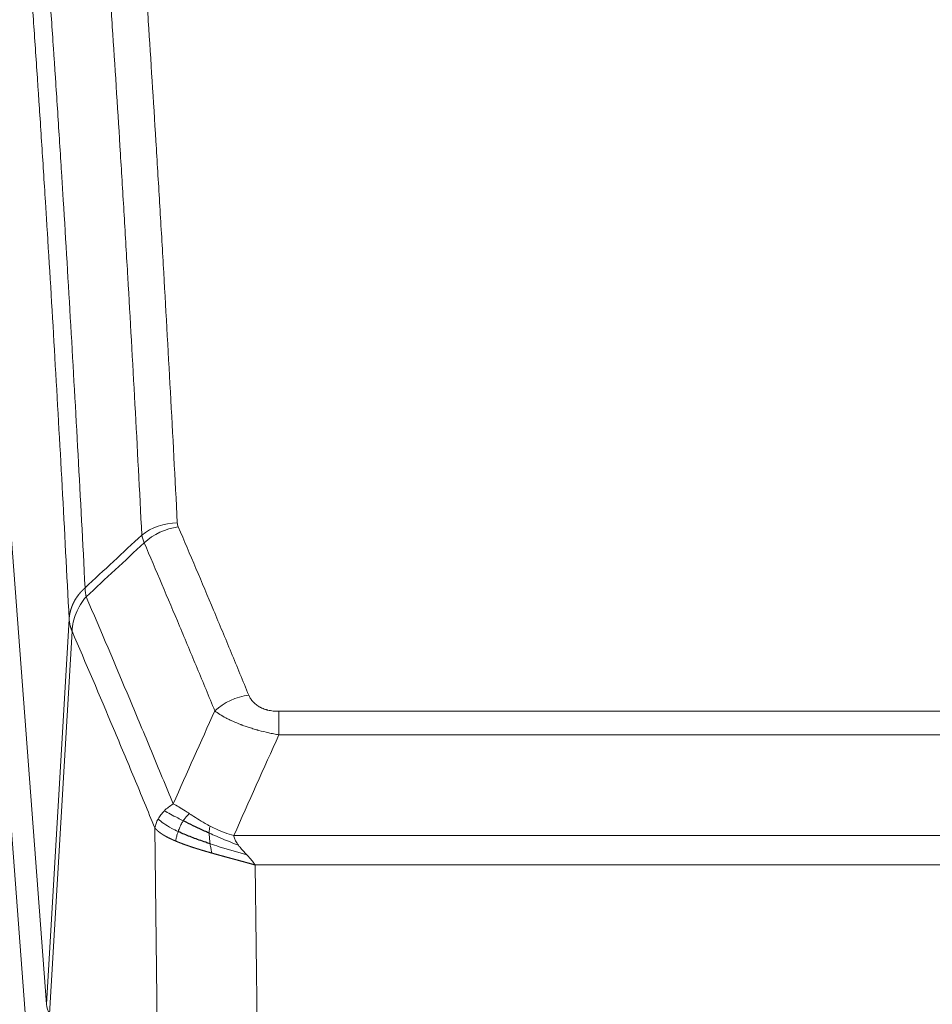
# Model space of a CAD drawing. Header units: inches. Extents: x 0 to 23760, y -13 to 16800.
# Tile 172 of 209: x 16882 to 17059, y 14148 to 14339. Entities that reach past the tile are written whole.
import ezdxf

# ---------------------------------------------------------------- set-up
doc = ezdxf.new("R2010")
doc.units = ezdxf.units.IN
doc.layers.add('254', color=7, linetype='Continuous', true_color=0xffffff)

msp = doc.modelspace()

# ---------------------------------------------------------------- linework, layer by layer
at = {"layer": '254', "color": 110, "linetype": 'Continuous', "lineweight": 13}
for p, q in [((16873.953, 14320.661), (16887.02, 14147.888)), ((16869.961, 14317.235), (16883.028, 14144.462)), ((16887.02, 14147.888), (16891.396, 14222.565)), ((16891.952, 14220.231), (16887.601, 14145.979)), ((16932.046, 14204.684), (17137.388, 14204.684)), ((16932.046, 14200.12), (16932.046, 14204.684)), ((17137.388, 14200.12), (16932.046, 14200.12)), ((16908.953, 14106.436), (16907.995, 14182.086)), ((16923.314, 14180.641), (17146.12, 14180.641)), ((17142.007, 14174.897), (16927.427, 14174.897)), ((16927.427, 14174.897), (16928.395, 14098.401))]:
    msp.add_line(p, q, dxfattribs=at)
for centre, major_axis, ratio, start_param, end_param in [((16912.35, 14232.936), (-9.987, -0.512), 0.8285973, 4.6699673, 5.4273767), ((16912.537, 14232.144), (-9.188, -3.948), 0.8056434, 4.3791539, 5.1247913), ((16926.199, 14199.682), (-9.245, -3.812), 0.7933159, 4.3962573, 5.1392153), ((16907.046, 14148.4), (20.038, 0.241), 0.4621297, 3.1708089, 3.3799603)]:
    msp.add_ellipse(centre, major_axis=major_axis, ratio=ratio, start_param=start_param, end_param=end_param, dxfattribs=at)
for points, knots in [([(16900.392, 14423.877), (16900.949, 14417.257), (16902.05, 14403.767), (16903.657, 14382.782), (16904.7, 14368.293), (16905.47, 14357.238), (16905.853, 14351.664), (16906.231, 14346.02), (16906.482, 14342.241), (16906.607, 14340.344), (16907.231, 14330.82), (16907.722, 14323.078), (16908.448, 14311.283), (16908.687, 14307.321), (16909.163, 14299.339), (16909.399, 14295.317), (16910.101, 14283.164), (16911.022, 14266.722), (16911.912, 14249.804), (16912.35, 14241.225)], [0, 0, 0, 0, 0.125, 0.25, 0.375, 0.375, 0.4375, 0.46875, 0.46875, 0.5, 0.5, 0.625, 0.625, 0.6875, 0.6875, 0.75, 0.75, 0.875, 1, 1, 1, 1]), ([(16905.482, 14238.849), (16905.044, 14247.417), (16904.153, 14264.316), (16903.231, 14280.739), (16902.528, 14292.877), (16902.291, 14296.894), (16901.815, 14304.867), (16901.575, 14308.824), (16900.849, 14320.605), (16900.357, 14328.338), (16899.732, 14337.851), (16899.607, 14339.746), (16899.355, 14343.52), (16898.977, 14349.158), (16898.594, 14354.726), (16897.822, 14365.767), (16896.778, 14380.24), (16895.168, 14401.2), (16894.066, 14414.675), (16893.508, 14421.287)], [0, 0, 0, 0, 0.125, 0.25, 0.25, 0.3125, 0.3125, 0.375, 0.375, 0.5, 0.5, 0.53125, 0.53125, 0.5625, 0.625, 0.625, 0.75, 0.875, 1, 1, 1, 1]), ([(16882.256, 14413.867), (16882.828, 14407.176), (16883.955, 14393.533), (16885.601, 14372.292), (16886.667, 14357.613), (16887.455, 14346.409), (16887.847, 14340.759), (16888.298, 14334.081), (16888.491, 14331.202), (16888.619, 14329.278), (16888.682, 14328.314), (16889.001, 14323.484), (16889.381, 14317.64), (16889.819, 14310.74), (16890.005, 14307.765), (16890.13, 14305.778), (16890.191, 14304.782), (16890.748, 14295.804), (16891.72, 14279.597), (16893.131, 14254.544), (16894.039, 14237.348), (16894.486, 14228.627)], [0, 0, 0, 0, 0.125, 0.25, 0.375, 0.375, 0.4375, 0.46875, 0.484375, 0.484375, 0.5, 0.5, 0.5625, 0.59375, 0.609375, 0.609375, 0.625, 0.625, 0.75, 0.875, 1, 1, 1, 1]), ([(16891.396, 14222.565), (16890.951, 14231.259), (16890.046, 14248.401), (16888.639, 14273.375), (16887.669, 14289.533), (16887.114, 14298.483), (16887.052, 14299.476), (16886.928, 14301.457), (16886.742, 14304.423), (16886.306, 14311.302), (16885.927, 14317.128), (16885.609, 14321.944), (16885.546, 14322.905), (16885.418, 14324.823), (16885.226, 14327.694), (16884.776, 14334.352), (16884.386, 14339.985), (16883.599, 14351.156), (16882.536, 14365.793), (16880.895, 14386.974), (16879.771, 14400.578), (16879.201, 14407.251)], [0, 0, 0, 0, 0.125, 0.25, 0.375, 0.375, 0.390625, 0.390625, 0.40625, 0.4375, 0.5, 0.5, 0.515625, 0.515625, 0.53125, 0.5625, 0.625, 0.625, 0.75, 0.875, 1, 1, 1, 1]), ([(16912.537, 14240.43), (16912.481, 14240.561), (16912.438, 14240.692), (16912.376, 14240.957), (16912.357, 14241.091), (16912.35, 14241.225)], [0, 0, 0, 0, 0.5, 0.5, 1, 1, 1, 1]), ([(16912.537, 14240.43), (16914.823, 14235.089), (16917.104, 14229.703), (16920.52, 14221.555), (16921.657, 14218.827), (16923.929, 14213.349), (16925.065, 14210.599), (16926.199, 14207.838)], [0, 0, 0, 0, 0.5, 0.5, 0.75, 0.75, 1, 1, 1, 1]), ([(16919.619, 14204.78), (16918.483, 14207.539), (16917.347, 14210.287), (16915.071, 14215.759), (16913.933, 14218.484), (16910.513, 14226.625), (16908.229, 14232.007), (16905.941, 14237.343)], [0, 0, 0, 0, 0.25, 0.25, 0.5, 0.5, 1, 1, 1, 1]), ([(16891.396, 14222.565), (16891.397, 14222.58), (16891.399, 14222.61), (16891.402, 14222.654), (16891.405, 14222.699), (16891.409, 14222.744), (16891.413, 14222.789), (16891.417, 14222.834), (16891.421, 14222.878), (16891.426, 14222.923), (16891.43, 14222.968), (16891.436, 14223.013), (16891.441, 14223.057), (16891.446, 14223.102), (16891.452, 14223.147), (16891.458, 14223.191), (16891.465, 14223.236), (16891.471, 14223.28), (16891.478, 14223.325), (16891.485, 14223.369), (16891.493, 14223.414), (16891.5, 14223.458), (16891.508, 14223.503), (16891.516, 14223.547), (16891.525, 14223.592), (16891.533, 14223.636), (16891.542, 14223.68), (16891.551, 14223.725), (16891.561, 14223.769), (16891.57, 14223.813), (16891.58, 14223.857), (16891.59, 14223.901), (16891.601, 14223.945), (16891.611, 14223.989), (16891.622, 14224.033), (16891.633, 14224.077), (16891.645, 14224.121), (16891.656, 14224.165), (16891.668, 14224.209), (16891.68, 14224.252), (16891.693, 14224.296), (16891.705, 14224.34), (16891.718, 14224.383), (16891.731, 14224.427), (16891.745, 14224.47), (16891.758, 14224.514), (16891.772, 14224.557), (16891.786, 14224.6), (16891.8, 14224.644), (16891.815, 14224.687), (16891.83, 14224.73), (16891.845, 14224.773), (16891.86, 14224.816), (16891.876, 14224.859), (16891.892, 14224.902), (16891.908, 14224.945), (16891.924, 14224.987), (16891.94, 14225.03), (16891.957, 14225.073), (16891.974, 14225.115), (16891.991, 14225.158), (16892.009, 14225.2), (16892.027, 14225.242), (16892.045, 14225.285), (16892.063, 14225.327), (16892.081, 14225.369), (16892.1, 14225.411), (16892.119, 14225.453), (16892.138, 14225.495), (16892.157, 14225.537), (16892.177, 14225.578), (16892.197, 14225.62), (16892.217, 14225.662), (16892.237, 14225.703), (16892.258, 14225.744), (16892.278, 14225.786), (16892.305, 14225.839), (16892.339, 14225.904), (16892.38, 14225.981), (16892.422, 14226.057), (16892.464, 14226.133), (16892.507, 14226.209), (16892.551, 14226.285), (16892.596, 14226.36), (16892.642, 14226.435), (16892.688, 14226.51), (16892.735, 14226.584), (16892.783, 14226.658), (16892.832, 14226.731), (16892.881, 14226.805), (16892.931, 14226.877), (16892.982, 14226.95), (16893.034, 14227.022), (16893.087, 14227.094), (16893.14, 14227.165), (16893.194, 14227.236), (16893.248, 14227.307), (16893.304, 14227.377), (16893.36, 14227.447), (16893.416, 14227.516), (16893.474, 14227.585), (16893.532, 14227.653), (16893.591, 14227.722), (16893.651, 14227.789), (16893.711, 14227.856), (16893.772, 14227.923), (16893.833, 14227.989), (16893.896, 14228.055), (16893.959, 14228.121), (16894.022, 14228.186), (16894.087, 14228.25), (16894.151, 14228.314), (16894.217, 14228.378), (16894.283, 14228.441), (16894.35, 14228.503), (16894.417, 14228.565), (16894.463, 14228.606), (16894.486, 14228.627)], [0, 0, 0, 0, 0.0066687, 0.0133374, 0.0200061, 0.0266746, 0.0333432, 0.0400116, 0.0466801, 0.0533484, 0.0600168, 0.066685, 0.0733532, 0.0800214, 0.0866895, 0.0933575, 0.1000255, 0.1066935, 0.1133614, 0.1200292, 0.126697, 0.1333647, 0.1400324, 0.1467001, 0.1533676, 0.1600352, 0.1667026, 0.1733701, 0.1800374, 0.1867047, 0.193372, 0.2000392, 0.2067064, 0.2133735, 0.2200405, 0.2267075, 0.2333745, 0.2400414, 0.2467082, 0.253375, 0.2600418, 0.2667085, 0.2733751, 0.2800417, 0.2867082, 0.2933747, 0.3000412, 0.3067075, 0.3133739, 0.3200401, 0.3267064, 0.3333725, 0.3400387, 0.3467047, 0.3533708, 0.3600367, 0.3667026, 0.3733685, 0.3800343, 0.3867001, 0.3933658, 0.4000315, 0.4066971, 0.4133626, 0.4200281, 0.4266936, 0.433359, 0.4400243, 0.4466896, 0.4533549, 0.4600201, 0.4666852, 0.4733503, 0.4800154, 0.4866804, 0.4933453, 0.5000102, 0.5125098, 0.5250093, 0.5375088, 0.5500082, 0.5625077, 0.5750071, 0.5875066, 0.600006, 0.6125054, 0.6250049, 0.6375043, 0.6500037, 0.6625032, 0.6750026, 0.6875021, 0.7000016, 0.7125011, 0.7250006, 0.7375001, 0.7499997, 0.7624993, 0.7749989, 0.7874985, 0.7999982, 0.812498, 0.8249977, 0.8374975, 0.8499974, 0.8624973, 0.8749972, 0.8874972, 0.8999973, 0.9124974, 0.9249976, 0.9374978, 0.9499981, 0.9624985, 0.9749989, 0.9874994, 1, 1, 1, 1]), ([(16894.698, 14226.889), (16894.623, 14227.183), (16894.58, 14227.486), (16894.522, 14228.076), (16894.506, 14228.363), (16894.486, 14228.627)], [0, 0, 0, 0, 0.5, 0.5, 1, 1, 1, 1]), ([(16891.952, 14220.231), (16891.974, 14220.814), (16892.051, 14221.402), (16892.315, 14222.569), (16892.501, 14223.148), (16892.972, 14224.279), (16893.258, 14224.832), (16893.916, 14225.896), (16894.289, 14226.406), (16894.698, 14226.889)], [0, 0, 0, 0, 0.25, 0.25, 0.5, 0.5, 0.75, 0.75, 1, 1, 1, 1]), ([(16894.698, 14226.889), (16897.52, 14220.334), (16900.335, 14213.71), (16904.549, 14203.671), (16905.952, 14200.307), (16908.754, 14193.545), (16910.154, 14190.147), (16911.551, 14186.732)], [0, 0, 0, 0, 0.5, 0.5, 0.75, 0.75, 1, 1, 1, 1]), ([(16891.952, 14220.231), (16891.947, 14220.244), (16891.937, 14220.269), (16891.922, 14220.307), (16891.907, 14220.346), (16891.892, 14220.385), (16891.876, 14220.425), (16891.861, 14220.466), (16891.846, 14220.507), (16891.83, 14220.549), (16891.815, 14220.592), (16891.799, 14220.635), (16891.784, 14220.679), (16891.769, 14220.723), (16891.753, 14220.768), (16891.738, 14220.814), (16891.723, 14220.86), (16891.708, 14220.907), (16891.693, 14220.954), (16891.678, 14221.002), (16891.664, 14221.051), (16891.649, 14221.1), (16891.635, 14221.15), (16891.621, 14221.201), (16891.607, 14221.252), (16891.594, 14221.304), (16891.58, 14221.356), (16891.56, 14221.44), (16891.534, 14221.553), (16891.505, 14221.69), (16891.482, 14221.817), (16891.462, 14221.934), (16891.446, 14222.041), (16891.434, 14222.138), (16891.424, 14222.226), (16891.416, 14222.303), (16891.41, 14222.37), (16891.405, 14222.427), (16891.402, 14222.474), (16891.399, 14222.51), (16891.398, 14222.537), (16891.397, 14222.554), (16891.396, 14222.562), (16891.396, 14222.565)], [0, 0, 0, 0, 0.0155037, 0.0313049, 0.0474035, 0.0637997, 0.0804935, 0.097485, 0.1147743, 0.1323613, 0.1502462, 0.1684289, 0.1869096, 0.2056883, 0.224765, 0.2441397, 0.2638126, 0.2837835, 0.3040527, 0.32462, 0.3454856, 0.3666494, 0.3881116, 0.409872, 0.4319308, 0.454288, 0.4769435, 0.4998975, 0.5635611, 0.6228928, 0.6778927, 0.7285606, 0.7748966, 0.8169007, 0.8545729, 0.8879131, 0.9169214, 0.9415977, 0.9619421, 0.9779545, 0.989635, 0.9969835, 1, 1, 1, 1]), ([(16907.995, 14182.086), (16906.664, 14185.327), (16905.332, 14188.553), (16902.664, 14194.973), (16901.329, 14198.167), (16897.318, 14207.703), (16894.638, 14213.998), (16891.952, 14220.231)], [0, 0, 0, 0, 0.25, 0.25, 0.5, 0.5, 1, 1, 1, 1]), ([(16932.046, 14204.684), (16931.863, 14204.684), (16931.681, 14204.688), (16931.317, 14204.707), (16931.137, 14204.721), (16930.782, 14204.759), (16930.606, 14204.783), (16930.259, 14204.842), (16930.088, 14204.876), (16929.878, 14204.926), (16929.836, 14204.937), (16929.752, 14204.958), (16929.627, 14204.991), (16929.506, 14205.027), (16929.267, 14205.101), (16928.959, 14205.21), (16928.672, 14205.338), (16928.499, 14205.423), (16928.465, 14205.44), (16928.397, 14205.475), (16928.363, 14205.493), (16928.263, 14205.547), (16928.198, 14205.584), (16928.009, 14205.697), (16927.889, 14205.776), (16927.663, 14205.938), (16927.556, 14206.022), (16927.353, 14206.195), (16927.257, 14206.284), (16927.144, 14206.398), (16927.122, 14206.421), (16927.078, 14206.467), (16927.056, 14206.49), (16926.993, 14206.56), (16926.952, 14206.607), (16926.833, 14206.749), (16926.759, 14206.844), (16926.622, 14207.038), (16926.559, 14207.136), (16926.382, 14207.432), (16926.283, 14207.633), (16926.199, 14207.838)], [0, 0, 0, 0, 0.0625, 0.0625, 0.125, 0.125, 0.1875, 0.1875, 0.25, 0.25, 0.265625, 0.265625, 0.28125, 0.3125, 0.3125, 0.375, 0.4375, 0.4375, 0.453125, 0.453125, 0.46875, 0.46875, 0.5, 0.5, 0.5625, 0.5625, 0.625, 0.625, 0.6875, 0.6875, 0.703125, 0.703125, 0.71875, 0.71875, 0.75, 0.75, 0.8125, 0.8125, 0.875, 0.875, 1, 1, 1, 1]), ([(16932.046, 14200.12), (16931.711, 14200.181), (16931.378, 14200.244), (16930.715, 14200.378), (16930.386, 14200.447), (16929.411, 14200.665), (16928.773, 14200.821), (16928.07, 14201.01), (16927.992, 14201.031), (16927.837, 14201.073), (16927.759, 14201.095), (16927.528, 14201.16), (16927.375, 14201.204), (16926.92, 14201.338), (16926.325, 14201.52), (16925.753, 14201.712), (16925.331, 14201.859), (16925.123, 14201.933), (16924.917, 14202.009), (16924.781, 14202.06), (16924.713, 14202.085), (16924.108, 14202.316), (16923.6, 14202.526), (16922.881, 14202.85), (16922.648, 14202.959), (16922.31, 14203.125), (16922.199, 14203.18), (16921.98, 14203.292), (16921.873, 14203.348), (16921.345, 14203.63), (16920.957, 14203.858), (16920.242, 14204.316), (16919.916, 14204.548), (16919.619, 14204.78)], [0, 0, 0, 0, 0.0625, 0.0625, 0.125, 0.125, 0.25, 0.25, 0.265625, 0.265625, 0.28125, 0.28125, 0.3125, 0.3125, 0.375, 0.4375, 0.4375, 0.46875, 0.484375, 0.484375, 0.5, 0.5, 0.625, 0.625, 0.6875, 0.6875, 0.71875, 0.71875, 0.75, 0.75, 0.875, 0.875, 1, 1, 1, 1]), ([(16909.844, 14185.388), (16910.09, 14185.632), (16910.357, 14185.867), (16910.927, 14186.317), (16911.231, 14186.531), (16911.551, 14186.732)], [0, 0, 0, 0, 0.5, 0.5, 1, 1, 1, 1]), ([(16914.727, 14184.837), (16914.428, 14185.031), (16914.138, 14185.219), (16913.011, 14185.939), (16912.245, 14186.405), (16911.551, 14186.732)], [0, 0, 0, 0, 0.25, 0.25, 1, 1, 1, 1]), ([(16908.634, 14183.8), (16908.79, 14184.075), (16908.97, 14184.346), (16909.375, 14184.877), (16909.599, 14185.137), (16909.844, 14185.388)], [0, 0, 0, 0, 0.5, 0.5, 1, 1, 1, 1]), ([(16913.503, 14183.457), (16913.131, 14183.644), (16912.774, 14183.827), (16911.414, 14184.533), (16910.543, 14185.005), (16909.844, 14185.388)], [0, 0, 0, 0, 0.25, 0.25, 1, 1, 1, 1]), ([(16913.503, 14183.457), (16913.601, 14183.612), (16913.703, 14183.76), (16913.96, 14184.104), (16914.117, 14184.288), (16914.428, 14184.603), (16914.581, 14184.735), (16914.727, 14184.837)], [0, 0, 0, 0, 0.25, 0.25, 0.625, 0.625, 1, 1, 1, 1]), ([(16918.696, 14182.429), (16918.516, 14182.525), (16918.337, 14182.623), (16917.63, 14183.017), (16917.116, 14183.324), (16916.122, 14183.938), (16915.642, 14184.245), (16915.028, 14184.642), (16914.876, 14184.74), (16914.727, 14184.837)], [0, 0, 0, 0, 0.125, 0.125, 0.5, 0.5, 0.875, 0.875, 1, 1, 1, 1]), ([(16907.995, 14182.086), (16908.052, 14182.372), (16908.134, 14182.66), (16908.348, 14183.232), (16908.479, 14183.518), (16908.634, 14183.8)], [0, 0, 0, 0, 0.5, 0.5, 1, 1, 1, 1]), ([(16912.517, 14181.384), (16912.082, 14181.588), (16911.672, 14181.792), (16910.142, 14182.607), (16909.246, 14183.216), (16908.634, 14183.8)], [0, 0, 0, 0, 0.25, 0.25, 1, 1, 1, 1]), ([(16912.517, 14181.384), (16912.548, 14181.472), (16912.58, 14181.561), (16912.714, 14181.918), (16912.827, 14182.189), (16913.077, 14182.717), (16913.213, 14182.975), (16913.405, 14183.3), (16913.453, 14183.379), (16913.503, 14183.457)], [0, 0, 0, 0, 0.125, 0.125, 0.5, 0.5, 0.875, 0.875, 1, 1, 1, 1]), ([(16912.027, 14179.538), (16912.015, 14179.543), (16911.992, 14179.553), (16911.957, 14179.568), (16911.921, 14179.583), (16911.886, 14179.598), (16911.849, 14179.614), (16911.813, 14179.629), (16911.776, 14179.645), (16911.739, 14179.662), (16911.701, 14179.678), (16911.663, 14179.695), (16911.624, 14179.712), (16911.586, 14179.729), (16911.546, 14179.746), (16911.507, 14179.764), (16911.467, 14179.782), (16911.427, 14179.8), (16911.387, 14179.818), (16911.346, 14179.836), (16911.305, 14179.855), (16911.264, 14179.874), (16911.222, 14179.893), (16911.18, 14179.913), (16911.138, 14179.933), (16911.095, 14179.953), (16911.053, 14179.973), (16911.01, 14179.993), (16910.967, 14180.014), (16910.923, 14180.035), (16910.88, 14180.056), (16910.836, 14180.077), (16910.792, 14180.099), (16910.747, 14180.121), (16910.703, 14180.143), (16910.658, 14180.166), (16910.613, 14180.188), (16910.569, 14180.211), (16910.523, 14180.234), (16910.478, 14180.258), (16910.433, 14180.282), (16910.387, 14180.306), (16910.342, 14180.33), (16910.296, 14180.354), (16910.25, 14180.379), (16910.204, 14180.404), (16910.158, 14180.429), (16910.112, 14180.455), (16910.066, 14180.481), (16910.02, 14180.507), (16909.973, 14180.533), (16909.927, 14180.559), (16909.881, 14180.586), (16909.835, 14180.613), (16909.788, 14180.641), (16909.742, 14180.669), (16909.696, 14180.697), (16909.65, 14180.725), (16909.604, 14180.753), (16909.558, 14180.782), (16909.512, 14180.811), (16909.466, 14180.84), (16909.42, 14180.87), (16909.375, 14180.9), (16909.329, 14180.93), (16909.284, 14180.96), (16909.239, 14180.991), (16909.194, 14181.022), (16909.149, 14181.054), (16909.105, 14181.085), (16909.06, 14181.117), (16909.016, 14181.149), (16908.972, 14181.182), (16908.928, 14181.214), (16908.885, 14181.247), (16908.842, 14181.281), (16908.799, 14181.314), (16908.757, 14181.348), (16908.714, 14181.382), (16908.673, 14181.417), (16908.631, 14181.451), (16908.59, 14181.486), (16908.549, 14181.522), (16908.509, 14181.557), (16908.469, 14181.593), (16908.429, 14181.629), (16908.39, 14181.666), (16908.352, 14181.703), (16908.314, 14181.74), (16908.276, 14181.777), (16908.239, 14181.815), (16908.202, 14181.853), (16908.166, 14181.891), (16908.131, 14181.929), (16908.096, 14181.968), (16908.062, 14182.007), (16908.028, 14182.047), (16908.006, 14182.073), (16907.995, 14182.086)], [0, 0, 0, 0, 0.0060657, 0.012223, 0.0184718, 0.0248123, 0.0312443, 0.0377679, 0.0443831, 0.0510899, 0.0578883, 0.0647782, 0.0717598, 0.0788329, 0.0859977, 0.093254, 0.1006019, 0.1080414, 0.1155725, 0.1231952, 0.1309095, 0.1387154, 0.1466129, 0.1546019, 0.1626826, 0.1708549, 0.1791188, 0.1874742, 0.1959213, 0.20446, 0.2130903, 0.2218121, 0.2306256, 0.2395307, 0.2485274, 0.2576156, 0.2667955, 0.276067, 0.2854301, 0.2948848, 0.3044311, 0.314069, 0.3237985, 0.3336196, 0.3435324, 0.3535367, 0.3636326, 0.3738202, 0.3840993, 0.3944701, 0.4049324, 0.4154864, 0.426132, 0.4368691, 0.4476979, 0.4586183, 0.4696303, 0.480734, 0.4919292, 0.503216, 0.5145945, 0.5260645, 0.5376262, 0.5492795, 0.5610244, 0.5728609, 0.584789, 0.5968087, 0.60892, 0.621123, 0.6334175, 0.6458037, 0.6582815, 0.6708509, 0.6835119, 0.6962645, 0.7091087, 0.7220445, 0.735072, 0.748191, 0.7614017, 0.774704, 0.7880979, 0.8015834, 0.8151605, 0.8288293, 0.8425896, 0.8564416, 0.8703852, 0.8844204, 0.8985472, 0.9127656, 0.9270756, 0.9414773, 0.9559705, 0.9705554, 0.9852319, 1, 1, 1, 1]), ([(16912.027, 14179.538), (16912.062, 14179.719), (16912.105, 14179.924), (16912.21, 14180.37), (16912.273, 14180.611), (16912.399, 14181.033), (16912.455, 14181.207), (16912.517, 14181.384)], [0, 0, 0, 0, 0.375, 0.375, 0.75, 0.75, 1, 1, 1, 1]), ([(16918.546, 14181.06), (16918.544, 14181.215), (16918.546, 14181.363), (16918.559, 14181.706), (16918.575, 14181.89), (16918.624, 14182.202), (16918.656, 14182.331), (16918.696, 14182.429)], [0, 0, 0, 0, 0.25, 0.25, 0.625, 0.625, 1, 1, 1, 1]), ([(16924.185, 14178.742), (16922.774, 14179.264), (16921.338, 14179.847), (16919.467, 14180.652), (16919.004, 14180.856), (16918.546, 14181.06)], [0, 0, 0, 0, 0.75, 0.75, 1, 1, 1, 1]), ([(16918.715, 14179), (16918.703, 14179.087), (16918.691, 14179.174), (16918.646, 14179.527), (16918.617, 14179.796), (16918.574, 14180.321), (16918.559, 14180.579), (16918.549, 14180.903), (16918.547, 14180.982), (16918.546, 14181.06)], [0, 0, 0, 0, 0.125, 0.125, 0.5, 0.5, 0.875, 0.875, 1, 1, 1, 1]), ([(16923.314, 14180.641), (16922.094, 14180.906), (16920.918, 14181.349), (16919.424, 14182.052), (16919.057, 14182.237), (16918.696, 14182.429)], [0, 0, 0, 0, 0.75, 0.75, 1, 1, 1, 1]), ([(16919.029, 14177.206), (16919.007, 14177.213), (16918.963, 14177.225), (16918.898, 14177.244), (16918.832, 14177.263), (16918.766, 14177.281), (16918.699, 14177.3), (16918.633, 14177.319), (16918.567, 14177.338), (16918.501, 14177.357), (16918.434, 14177.376), (16918.368, 14177.396), (16918.302, 14177.415), (16918.235, 14177.434), (16918.169, 14177.453), (16918.102, 14177.473), (16918.035, 14177.492), (16917.969, 14177.511), (16917.902, 14177.531), (16917.835, 14177.55), (16917.768, 14177.57), (16917.701, 14177.59), (16917.635, 14177.609), (16917.568, 14177.629), (16917.501, 14177.649), (16917.434, 14177.669), (16917.367, 14177.689), (16917.3, 14177.709), (16917.233, 14177.729), (16917.166, 14177.749), (16917.099, 14177.769), (16917.032, 14177.789), (16916.965, 14177.809), (16916.897, 14177.83), (16916.83, 14177.85), (16916.763, 14177.87), (16916.696, 14177.891), (16916.629, 14177.912), (16916.562, 14177.932), (16916.495, 14177.953), (16916.428, 14177.974), (16916.361, 14177.994), (16916.294, 14178.015), (16916.226, 14178.036), (16916.159, 14178.057), (16916.092, 14178.078), (16916.025, 14178.099), (16915.958, 14178.12), (16915.891, 14178.142), (16915.825, 14178.163), (16915.758, 14178.184), (16915.691, 14178.206), (16915.624, 14178.227), (16915.557, 14178.249), (16915.49, 14178.27), (16915.424, 14178.292), (16915.357, 14178.314), (16915.29, 14178.335), (16915.224, 14178.357), (16915.157, 14178.379), (16915.091, 14178.401), (16915.025, 14178.423), (16914.958, 14178.445), (16914.892, 14178.467), (16914.826, 14178.49), (16914.76, 14178.512), (16914.694, 14178.534), (16914.628, 14178.557), (16914.562, 14178.579), (16914.496, 14178.602), (16914.43, 14178.625), (16914.365, 14178.647), (16914.299, 14178.67), (16914.234, 14178.693), (16914.168, 14178.716), (16914.103, 14178.739), (16914.038, 14178.762), (16913.973, 14178.785), (16913.908, 14178.808), (16913.843, 14178.832), (16913.779, 14178.855), (16913.714, 14178.878), (16913.65, 14178.902), (16913.585, 14178.926), (16913.521, 14178.949), (16913.457, 14178.973), (16913.393, 14178.997), (16913.329, 14179.02), (16913.266, 14179.044), (16913.202, 14179.068), (16913.139, 14179.092), (16913.075, 14179.117), (16913.012, 14179.141), (16912.949, 14179.165), (16912.887, 14179.189), (16912.824, 14179.214), (16912.762, 14179.238), (16912.699, 14179.263), (16912.637, 14179.288), (16912.575, 14179.312), (16912.514, 14179.337), (16912.452, 14179.362), (16912.391, 14179.387), (16912.33, 14179.412), (16912.269, 14179.437), (16912.208, 14179.462), (16912.147, 14179.487), (16912.087, 14179.513), (16912.047, 14179.53), (16912.027, 14179.538)], [0, 0, 0, 0, 0.0082024, 0.0164263, 0.0246716, 0.0329384, 0.0412265, 0.0495362, 0.0578672, 0.0662198, 0.0745938, 0.0829892, 0.0914062, 0.0998446, 0.1083045, 0.1167859, 0.1252887, 0.1338131, 0.1423589, 0.1509263, 0.1595151, 0.1681255, 0.1767574, 0.1854108, 0.1940858, 0.2027822, 0.2115002, 0.2202398, 0.2290008, 0.2377835, 0.2465876, 0.2554134, 0.2642606, 0.2731295, 0.2820199, 0.2909319, 0.2998654, 0.3088206, 0.3177973, 0.3267956, 0.3358154, 0.3448569, 0.35392, 0.3630047, 0.3721109, 0.3812388, 0.3903883, 0.3995594, 0.4087522, 0.4179665, 0.4272025, 0.4364601, 0.4457393, 0.4550402, 0.4643627, 0.4737069, 0.4830727, 0.4924601, 0.5018692, 0.5113, 0.5207524, 0.5302265, 0.5397222, 0.5492397, 0.5587788, 0.5683395, 0.577922, 0.5875261, 0.5971519, 0.6067994, 0.6164686, 0.6261595, 0.6358721, 0.6456064, 0.6553624, 0.6651401, 0.6749395, 0.6847606, 0.6946034, 0.704468, 0.7143542, 0.7242622, 0.734192, 0.7441434, 0.7541166, 0.7641115, 0.7741282, 0.7841666, 0.7942268, 0.8043087, 0.8144123, 0.8245377, 0.8346848, 0.8448538, 0.8550444, 0.8652568, 0.875491, 0.885747, 0.8960247, 0.9063242, 0.9166455, 0.9269886, 0.9373534, 0.9477401, 0.9581485, 0.9685787, 0.9790306, 0.9895044, 1, 1, 1, 1]), ([(16919.029, 14177.206), (16918.996, 14177.378), (16918.957, 14177.574), (16918.875, 14178.006), (16918.832, 14178.241), (16918.765, 14178.654), (16918.739, 14178.825), (16918.715, 14179)], [0, 0, 0, 0, 0.375, 0.375, 0.75, 0.75, 1, 1, 1, 1]), ([(16925.856, 14176.845), (16924.084, 14177.349), (16922.254, 14177.879), (16919.88, 14178.621), (16919.293, 14178.809), (16918.715, 14179)], [0, 0, 0, 0, 0.75, 0.75, 1, 1, 1, 1]), ([(16924.185, 14178.742), (16924.066, 14178.9), (16923.956, 14179.057), (16923.708, 14179.451), (16923.583, 14179.688), (16923.397, 14180.164), (16923.335, 14180.402), (16923.314, 14180.641)], [0, 0, 0, 0, 0.25, 0.25, 0.625, 0.625, 1, 1, 1, 1]), ([(16927.427, 14174.897), (16927.405, 14174.903), (16927.361, 14174.916), (16927.294, 14174.934), (16927.228, 14174.953), (16927.161, 14174.972), (16927.094, 14174.991), (16927.027, 14175.01), (16926.96, 14175.029), (16926.893, 14175.048), (16926.826, 14175.067), (16926.759, 14175.086), (16926.691, 14175.105), (16926.624, 14175.123), (16926.556, 14175.142), (16926.489, 14175.161), (16926.421, 14175.18), (16926.353, 14175.199), (16926.285, 14175.218), (16926.217, 14175.237), (16926.149, 14175.256), (16926.08, 14175.275), (16926.012, 14175.294), (16925.944, 14175.313), (16925.875, 14175.332), (16925.806, 14175.351), (16925.738, 14175.37), (16925.669, 14175.389), (16925.6, 14175.407), (16925.531, 14175.426), (16925.462, 14175.445), (16925.393, 14175.464), (16925.324, 14175.483), (16925.254, 14175.502), (16925.185, 14175.521), (16925.115, 14175.54), (16925.046, 14175.559), (16924.976, 14175.578), (16924.906, 14175.597), (16924.836, 14175.617), (16924.767, 14175.636), (16924.697, 14175.655), (16924.627, 14175.674), (16924.556, 14175.693), (16924.486, 14175.712), (16924.416, 14175.731), (16924.346, 14175.75), (16924.275, 14175.769), (16924.205, 14175.788), (16924.134, 14175.807), (16924.064, 14175.827), (16923.993, 14175.846), (16923.922, 14175.865), (16923.851, 14175.884), (16923.781, 14175.903), (16923.71, 14175.922), (16923.639, 14175.942), (16923.568, 14175.961), (16923.496, 14175.98), (16923.425, 14175.999), (16923.354, 14176.019), (16923.283, 14176.038), (16923.211, 14176.057), (16923.14, 14176.077), (16923.069, 14176.096), (16922.997, 14176.115), (16922.926, 14176.135), (16922.854, 14176.154), (16922.783, 14176.173), (16922.711, 14176.193), (16922.639, 14176.212), (16922.567, 14176.232), (16922.496, 14176.251), (16922.424, 14176.27), (16922.352, 14176.29), (16922.28, 14176.309), (16922.208, 14176.329), (16922.136, 14176.348), (16922.064, 14176.368), (16921.992, 14176.387), (16921.92, 14176.407), (16921.848, 14176.427), (16921.776, 14176.446), (16921.704, 14176.466), (16921.632, 14176.486), (16921.559, 14176.505), (16921.487, 14176.525), (16921.415, 14176.545), (16921.343, 14176.564), (16921.27, 14176.584), (16921.198, 14176.604), (16921.126, 14176.624), (16921.054, 14176.643), (16920.981, 14176.663), (16920.909, 14176.683), (16920.837, 14176.703), (16920.764, 14176.723), (16920.692, 14176.743), (16920.619, 14176.763), (16920.547, 14176.782), (16920.475, 14176.802), (16920.402, 14176.822), (16920.33, 14176.842), (16920.258, 14176.862), (16920.185, 14176.882), (16920.113, 14176.903), (16920.041, 14176.923), (16919.968, 14176.943), (16919.896, 14176.963), (16919.824, 14176.983), (16919.751, 14177.003), (16919.679, 14177.023), (16919.607, 14177.044), (16919.534, 14177.064), (16919.462, 14177.084), (16919.39, 14177.105), (16919.318, 14177.125), (16919.246, 14177.145), (16919.174, 14177.166), (16919.101, 14177.186), (16919.053, 14177.2), (16919.029, 14177.206)], [0, 0, 0, 0, 0.007775, 0.0155603, 0.0233558, 0.0311618, 0.038978, 0.0468046, 0.0546416, 0.0624889, 0.0703466, 0.0782147, 0.0860931, 0.093982, 0.1018813, 0.109791, 0.1177112, 0.1256417, 0.1335828, 0.1415343, 0.1494962, 0.1574687, 0.1654516, 0.173445, 0.1814489, 0.1894634, 0.1974883, 0.2055238, 0.2135699, 0.2216264, 0.2296936, 0.2377713, 0.2458596, 0.2539585, 0.2620679, 0.270188, 0.2783187, 0.28646, 0.2946119, 0.3027745, 0.3109477, 0.3191316, 0.3273261, 0.3355314, 0.3437472, 0.3519738, 0.3602111, 0.3684591, 0.3767178, 0.3849872, 0.3932673, 0.4015582, 0.4098598, 0.4181722, 0.4264954, 0.4348293, 0.443174, 0.4515295, 0.4598958, 0.4682728, 0.4766607, 0.4850594, 0.493469, 0.5018893, 0.5103206, 0.5187626, 0.5272155, 0.5356793, 0.544154, 0.5526395, 0.561136, 0.5696433, 0.5781615, 0.5866906, 0.5952307, 0.6037817, 0.6123436, 0.6209165, 0.6295003, 0.638095, 0.6467007, 0.6553174, 0.6639451, 0.6725838, 0.6812334, 0.6898941, 0.6985657, 0.7072484, 0.7159421, 0.7246468, 0.7333625, 0.7420893, 0.7508272, 0.759576, 0.768336, 0.777107, 0.7858891, 0.7946823, 0.8034866, 0.812302, 0.8211284, 0.829966, 0.8388147, 0.8476746, 0.8565455, 0.8654276, 0.8743209, 0.8832252, 0.8921408, 0.9010675, 0.9100054, 0.9189544, 0.9279147, 0.9368861, 0.9458688, 0.9548626, 0.9638676, 0.9728839, 0.9819114, 0.9909501, 1, 1, 1, 1]), ([(16925.856, 14176.845), (16925.782, 14176.925), (16925.708, 14177.004), (16925.412, 14177.322), (16925.19, 14177.56), (16924.763, 14178.033), (16924.558, 14178.27), (16924.305, 14178.585), (16924.244, 14178.663), (16924.185, 14178.742)], [0, 0, 0, 0, 0.125, 0.125, 0.5, 0.5, 0.875, 0.875, 1, 1, 1, 1]), ([(16927.427, 14174.897), (16927.274, 14175.145), (16927.098, 14175.392), (16926.715, 14175.881), (16926.508, 14176.124), (16926.15, 14176.525), (16926.004, 14176.685), (16925.856, 14176.845)], [0, 0, 0, 0, 0.375, 0.375, 0.75, 0.75, 1, 1, 1, 1])]:
    msp.add_open_spline(points, degree=3, knots=knots, dxfattribs=at)
for points in [[(16894.486, 14228.627), (16898.151, 14232.035), (16901.816, 14235.443), (16905.482, 14238.849)], [(16905.941, 14237.343), (16905.829, 14237.601), (16905.64, 14238.11), (16905.523, 14238.605), (16905.482, 14238.849)], [(16905.941, 14237.343), (16902.193, 14233.86), (16898.445, 14230.375), (16894.698, 14226.889)], [(16911.551, 14186.732), (16914.226, 14192.754), (16916.915, 14198.77), (16919.619, 14204.78)], [(16932.046, 14200.12), (16929.118, 14193.634), (16926.207, 14187.141), (16923.314, 14180.641)]]:
    msp.add_open_spline(points, degree=3, dxfattribs=at)
at = {"layer": '254', "color": 2, "linetype": 'Continuous', "lineweight": 25}
for points in [[(16918.546, 14181.06), (16918.317, 14181.162), (16918.09, 14181.264), (16917.188, 14181.674), (16916.529, 14181.981), (16915.259, 14182.586), (16914.649, 14182.884), (16913.878, 14183.268), (16913.688, 14183.363), (16913.503, 14183.457)], [(16918.715, 14179), (16918.426, 14179.095), (16918.139, 14179.191), (16917.005, 14179.577), (16916.182, 14179.873), (16914.617, 14180.471), (16913.876, 14180.774), (16912.958, 14181.18), (16912.734, 14181.282), (16912.517, 14181.384)]]:
    msp.add_open_spline(points, degree=3, knots=[0, 0, 0, 0, 0.125, 0.125, 0.5, 0.5, 0.875, 0.875, 1, 1, 1, 1], dxfattribs=at)

doc.saveas('drawing.dxf')
